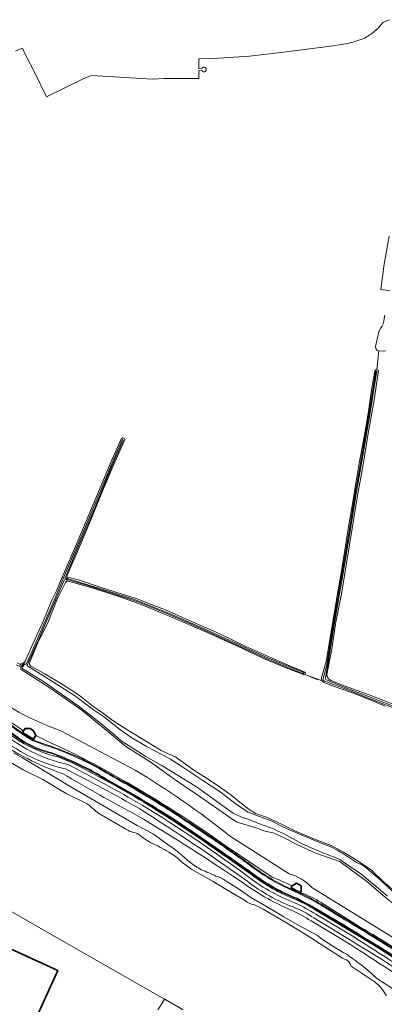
# Model space of a CAD drawing. Extents: x 150256 to 156914, y 461459 to 469481.
# Tile 117 of 256: x 152930 to 153107, y 464946 to 465425. Entities that reach past the tile are written whole.
import ezdxf

# ---------------------------------------------------------------- set-up
doc = ezdxf.new("R2010")
doc.units = 0
doc.header["$LTSCALE"] = 0.75
for name, color, linetype, lineweight in [('B-RO-GK-BESCHOEIING-G', 251, 'GK-BESCHOEIING', 35), ('B-RO-GR-GRAS-GV', 251, 'CONTINUOUS', 13), ('B-RO-IE-TERREINAFSCHEIDING_KUNSTMATIG_HEKWERK-G', 251, 'IE-TERREINAFSCHEIDING-KUNSTMATIG', 18), ('B-RO-KW-KUNSTWERK_DUIKER-G', 251, 'CONTINUOUS', 18), ('B-RO-OG-BEBOUWING-GV', 6, 'CONTINUOUS', 35), ('B-RO-OG-BEBOUWING_BUNKER-GV', 251, 'CONTINUOUS', 35), ('B-RO-OG-TERREIN_CULTUURSCHEIDING-GV', 251, 'CONTINUOUS', 18), ('B-RO-OG-WATER-GV', 251, 'CONTINUOUS', 18), ('B-RO-OG-WATER_SLOOT-GV', 251, 'CONTINUOUS', 18), ('B-RO-VH-VERHARDING_ASFALT-GV', 251, 'CONTINUOUS', 18), ('B-RO-VH-VERHARDING_BETON-GV', 251, 'CONTINUOUS', 18), ('B-RO-VH-VERHARDING_GRASBETONSTEEN-GV', 251, 'CONTINUOUS', 18)]:
    doc.layers.add(name, color=color, linetype=linetype, lineweight=lineweight)
doc.linetypes.add('GK-BESCHOEIING', pattern='A,30,-5,[1,NLCS.SHX,S=1,R=0,X=0,Y=0],-5', length=40)
doc.linetypes.add('IE-TERREINAFSCHEIDING-KUNSTMATIG', pattern='A,4,[82,NLCS.SHX,S=0.75,R=90,X=0,Y=0],4,-2', length=10)

msp = doc.modelspace()

# ---------------------------------------------------------------- linework, layer by layer
at = {"layer": 'B-RO-GK-BESCHOEIING-G'}
msp.add_lwpolyline([(153000.124, 464948.773), (153000.529, 464948.543)], dxfattribs=at)
at = {"layer": 'B-RO-GR-GRAS-GV'}
for points in [[(153109.284, 465424.856), (153106.209, 465423.468), (153105.737, 465422.875), (153105.249, 465422.294), (153104.746, 465421.727), (153104.227, 465421.174), (153103.694, 465420.635), (153103.146, 465420.111), (153102.584, 465419.603), (153102.008, 465419.109), (153101.419, 465418.631), (153100.818, 465418.17), (153100.204, 465417.725), (153099.578, 465417.297), (153098.941, 465416.886), (153098.293, 465416.492), (153097.635, 465416.117), (153096.966, 465415.759), (153096.018, 465415.384), (153095.062, 465415.03), (153094.098, 465414.698), (153093.127, 465414.386), (153092.15, 465414.095), (153091.166, 465413.826), (153090.176, 465413.579), (153089.182, 465413.353), (153088.183, 465413.149), (153079.691, 465411.899), (153053.985, 465408.627), (153041.225, 465407.168), (153026.377, 465406.196), (153016.793, 465405.842), (153016.75, 465401.513), (153016.753, 465401.014), (153018.124, 465401.069), (153018.405, 465401.497), (153018.844, 465401.758), (153019.354, 465401.801), (153019.83, 465401.616), (153020.177, 465401.24), (153020.325, 465400.751), (153020.243, 465400.246), (153019.948, 465399.828), (153019.5, 465399.582), (153018.989, 465399.557), (153018.519, 465399.759), (153018.185, 465400.146), (153016.757, 465400.07), (153016.777, 465396.287), (153000, 465396.199), (152994.295, 465395.955), (152964.462, 465397.674), (152960.755, 465396.332), (152942.601, 465387.393), (152937.223, 465398.408), (152932.331, 465408.077), (152930.983, 465410.979), (152927.628, 465409.578)], [(153109.728, 465293.121), (153105.223, 465293.714), (153106.843, 465306.022), (153109.21, 465319.715)], [(153068.267, 465106.648), (153076.655, 465103.613), (153076.438, 465104.038), (153076.373, 465104.359), (153076.376, 465105.035), (153076.486, 465105.712), (153078.569, 465112.872), (153079.891, 465120.558), (153081.966, 465133.363), (153083.953, 465145.092), (153085.863, 465156.006), (153087.749, 465167.051), (153089.742, 465179.477), (153091.121, 465187.647), (153092.724, 465197.644), (153094.746, 465209.333), (153097.104, 465222.049), (153099.153, 465234.425), (153100.742, 465244.905), (153102.316, 465254.021), (153102.581, 465254.569), (153102.663, 465254.649), (153103.217, 465254.793), (153104.208, 465263.864), (153103.346, 465264.193), (153102.723, 465264.997), (153102.6, 465266.001), (153104.219, 465273.208), (153105.04, 465275.009), (153105.764, 465275.765), (153106.324, 465277.035), (153106.716, 465278.393), (153106.771, 465279.696), (153107.136, 465281.319)], [(153107.62, 465263.872), (153106.52, 465263.684), (153104.208, 465263.864), (153103.217, 465254.793), (153103.537, 465254.705), (153103.895, 465254.501), (153104.103, 465254.101), (153103.952, 465253.257), (153101.942, 465240.01), (153099.064, 465223.816), (153096.466, 465207.712), (153093.701, 465192.62), (153091.228, 465177.629), (153088.589, 465160.792), (153086.164, 465145.637), (153083.416, 465132.16), (153081.393, 465119.061), (153079.021, 465106.417), (153079.023, 465105.898), (153079.225, 465105.498), (153079.53, 465104.985), (153079.848, 465104.57), (153080.271, 465104.147), (153080.905, 465103.75), (153087.869, 465101.027), (153099.599, 465096.76), (153110.775, 465092.345)], [(152927.821, 465111.267), (152929.625, 465110.481), (152929.63, 465110.865), (152929.783, 465111.185), (152930.169, 465111.726), (152930.823, 465112.068), (152931.638, 465112.354), (152932.006, 465112.69), (152932.38, 465113.436), (152936.213, 465121.769), (152940.912, 465132.065), (152945.132, 465142.489), (152947.561, 465147.325), (152950.274, 465153.876), (152951.367, 465156.514), (152956.766, 465168.855), (152961.922, 465181.084), (152967.87, 465195.449), (152974.174, 465210.163), (152979.186, 465221.455), (152979.655, 465221.649), (152979.969, 465221.645), (152980.244, 465221.55), (152980.561, 465221.279), (152980.67, 465221.06), (152980.667, 465220.725), (152980.417, 465219.953), (152974.521, 465206.829), (152969.03, 465193.761), (152963.871, 465180.923), (152957.753, 465166.455), (152952.65, 465154.864), (152952.58, 465154.357), (152952.721, 465154.103), (152953.073, 465153.878), (152958.72, 465152.389), (152967.783, 465149.403), (152976.434, 465146.685), (152986.783, 465143.329), (152994.355, 465140.395), (153000.524, 465137.987), (153010.279, 465133.721), (153017.632, 465130.467), (153026.921, 465126.441), (153039.605, 465120.277), (153051.305, 465115.03), (153061.32, 465110.743), (153066.862, 465108.415), (153068.252, 465107.796)], [(153067.313, 465106.748), (153066.739, 465106.935), (153057.975, 465110.411), (153047.819, 465114.482), (153035.495, 465120.329), (153022.276, 465126.391), (153010.699, 465131.342), (152999.965, 465135.914), (152988.67, 465140.675), (152978.831, 465144.197), (152966.339, 465148.221), (152956.817, 465151.034), (152953.078, 465151.936), (152952.616, 465151.95), (152952.471, 465151.911), (152952.211, 465151.706), (152951.904, 465151.361), (152947.889, 465143.238), (152943.585, 465132.61), (152938.291, 465121.611), (152934.385, 465112.291), (152934.304, 465111.797), (152934.371, 465111.512), (152934.629, 465111.128), (152935.073, 465110.701), (152941.535, 465107.048), (152950.229, 465101.948), (152958.616, 465096.417), (152965.131, 465091.234), (152969.838, 465088.021), (152975.108, 465084.167), (152982.212, 465079.633), (152990.451, 465074.56), (152998.443, 465069.723), (153005.486, 465066.374), (153009.354, 465063.679), (153014.297, 465060.187), (153020.41, 465056.221), (153026.128, 465052.476), (153031.753, 465048.397), (153037.236, 465044.048), (153041.173, 465040.988), (153044.245, 465039.117), (153049.106, 465037.488), (153053.478, 465035.431), (153058.465, 465033.012), (153064.121, 465030.368), (153068.687, 465028.43), (153073.774, 465026.222), (153081.107, 465023.489), (153087.394, 465020.095), (153094.203, 465015.979), (153100.655, 465011.498), (153106.312, 465006.038), (153114.016, 464999.465)], [(152930.209, 465110.115), (152932.006, 465112.69), (152931.638, 465112.354), (152930.823, 465112.068), (152930.169, 465111.726), (152929.783, 465111.185), (152929.63, 465110.865), (152929.625, 465110.481), (152927.821, 465111.267)], [(153107.496, 464998.284), (153098.329, 465006.164), (153086.12, 465015.039), (153085.073, 465015.659), (153073.695, 465019.851), (153064.399, 465024.049), (153059.214, 465026.723), (153056.106, 465028.207), (153053.309, 465029.565), (153048.328, 465030.703), (153045.605, 465031.715), (153035.351, 465034.9), (153033.331, 465036.197), (153018.804, 465046.189), (153006.112, 465054.85), (152993.081, 465064.168), (152981.203, 465071.593), (152972.483, 465078.918), (152959.848, 465089.237), (152944.3, 465100.162), (152930.403, 465109.067)], [(153067.715, 465106.521), (153067.313, 465106.748)], [(153107.361, 465091.272), (153100.351, 465094.129), (153091.976, 465097.489), (153085.341, 465099.744), (153078.027, 465102.503), (153077.482, 465102.802), (153076.977, 465103.252), (153076.655, 465103.613), (153068.267, 465106.648)], [(152944.528, 465073.488), (152937.445, 465077.042), (152936.268, 465075.176), (152931.019, 465078.487), (152931.527, 465079.293), (152916.885, 465089.18)], [(152949.663, 465079.281), (152985.749, 465060.139)], [(152926.579, 465068.51), (152930.972, 465066.057), (152955.273, 465051.6), (152986.753, 465033.228), (152994.557, 465029.142), (153000, 465025.129), (153005.454, 465021.44), (153012.186, 465015.517)], [(152948.581, 465066.462), (152953.748, 465064.376)], [(152982.373, 465049.408), (152971.692, 465055.484)], [(153031.656, 465028.226), (153060.651, 465009.763)], [(153052.411, 465008.159), (153029.101, 465023.801)], [(153030.039, 465006.124), (153035.453, 465002.802), (153042.297, 464997.999), (153049.594, 464993.81), (153058.039, 464988.813), (153065.668, 464984.47), (153074.351, 464979.693)], [(153059.716, 465003.251), (153065.82, 465000.409)], [(153066.039, 465000.6), (153061.616, 465002.958), (153062.117, 465003.898)], [(153071.658, 465003.131), (153121.033, 464972.615), (153182.983, 464938.402), (153234.363, 464905.65)], [(153094.765, 464984.221), (153076.141, 464995.742)], [(153092.354, 464978.915), (153073.684, 464990.065)], [(153073.832, 464991.959), (153093.276, 464980.182)], [(153090.168, 464975.528), (153071.317, 464986.922)], [(153072.69, 464988.307), (153091.229, 464976.948)], [(153095.565, 464965.601), (153098.866, 464962.998), (153103.338, 464958.879), (153115.416, 464951.095), (153119.333, 464948.564), (153127.675, 464943.994), (153134.197, 464940.438), (153142.807, 464934.801), (153155.641, 464925.438), (153186.524, 464905.364), (153204.562, 464893.698), (153209.191, 464890.664), (153218.31, 464885.801), (153235.893, 464878.512), (153242.754, 464874.235), (153244.721, 464876.816)]]:
    msp.add_lwpolyline(points, dxfattribs=at)
for points in [[(152930.403, 465109.067, -0.3643821), (152930.209, 465110.115)], [(153068.267, 465106.648, -0.2097427), (153067.715, 465106.521)], [(153068.252, 465107.796, -0.5130114), (153068.267, 465106.648)], [(152905.447, 465104.509, 0.0910083), (152949.663, 465079.281)], [(152920.559, 465081.159, 0.1299096), (152948.581, 465066.462)], [(152924.206, 465083.213, 0.0430204), (152936.331, 465074.796)], [(152918.518, 465077.383, 0.1246864), (152951.844, 465060.738)], [(152952.951, 465062.918, -0.126232), (152919.567, 465079.758)], [(152944.734, 465068.327, -0.1180417), (152924.828, 465078.565)], [(152950.397, 465058.443, -0.0666368), (152917.442, 465075.205)], [(152936.331, 465074.796, 0.0175869), (152943.735, 465072.1)], [(152943.735, 465072.1, -0.0547444), (152971.888, 465059.121)], [(152982.126, 465053.9, 0.0281485), (152944.528, 465073.488)], [(152971.692, 465055.484, 0.0503306), (152944.734, 465068.327)], [(152989.142, 465043.141, 0.0137258), (152952.951, 465062.918)], [(152953.748, 465064.376, -0.0188407), (152990.003, 465044.585)], [(152986.49, 465038.271, -0.0098638), (152950.397, 465058.443)], [(152951.844, 465060.738, -0.0139091), (152987.984, 465041.283)], [(152971.888, 465059.121, -0.0135486), (152998.653, 465043.479)], [(152985.749, 465060.139, -0.0339228), (153031.656, 465028.226)], [(153029.101, 465023.801, 0.02593), (152982.126, 465053.9)], [(153017.702, 465027.081, 0.0196289), (152982.373, 465049.408)], [(153041.541, 465007.723, 0.0236544), (152989.142, 465043.141)], [(152990.003, 465044.585, -0.0174634), (153042.465, 465009.211)], [(152998.653, 465043.479, -0.0088182), (153024.778, 465026.248)], [(153039.566, 465004.401, 0.0145568), (152986.49, 465038.271)], [(152987.984, 465041.283, -0.0153575), (153040.488, 465006.023)], [(153042.251, 465009.91, 0.0036015), (153017.702, 465027.081)], [(153024.778, 465026.248, -0.0048048), (153041.763, 465014.27)], [(153012.186, 465015.517, 0.0200382), (153018.011, 465011.681)], [(153041.763, 465014.27, 0.0563256), (153059.716, 465003.251)], [(153018.011, 465011.681, -0.0213542), (153025.047, 465008.679)], [(153064.394, 464997.485, -0.0676939), (153042.251, 465009.91)], [(153042.465, 465009.211, 0.0643928), (153063.82, 464997.213)], [(153060.651, 465009.763, -0.1428114), (153071.658, 465003.131)], [(153025.047, 465008.679, -0.114193), (153030.039, 465006.124)], [(153061.572, 464992.127, -0.0506353), (153039.566, 465004.401)], [(153040.488, 465006.023, 0.0768431), (153062.517, 464993.668)], [(153063.604, 464995.565, -0.0703394), (153041.541, 465007.723)], [(153062.117, 465003.898, 0.0062552), (153052.411, 465008.159)], [(153065.82, 465000.409, -0.0289881), (153076.148, 464994.984)], [(153076.141, 464995.742, 0.0637615), (153066.039, 465000.6)], [(153073.684, 464990.065, 0.0273561), (153063.604, 464995.565)], [(153063.82, 464997.213, -0.0397992), (153073.832, 464991.959)], [(153095.499, 464979.323, 0.0174323), (153064.394, 464997.485)], [(153076.148, 464994.984, -0.0039227), (153113.875, 464971.782)], [(153071.317, 464986.922, 0.0220696), (153061.572, 464992.127)], [(153062.517, 464993.668, -0.048664), (153072.69, 464988.307)], [(153129.086, 464962.725, 0.0101532), (153094.765, 464984.221)], [(153074.351, 464979.693, 0.0400983), (153088.811, 464970.579)], [(153091.229, 464976.948, -0.0188176), (153128.862, 464952.782)], [(153129.908, 464954.665, 0.0027177), (153092.354, 464978.915)], [(153093.276, 464980.182, -0.0163748), (153130.989, 464956.016)], [(153145.573, 464946.37, 0.0220286), (153095.499, 464979.323)], [(153127.822, 464950.952, 0.0038002), (153090.168, 464975.528)], [(153088.811, 464970.579, 0.0080094), (153095.565, 464965.601)]]:
    msp.add_lwpolyline(points, format="xyb", dxfattribs=at)
at = {"layer": 'B-RO-IE-TERREINAFSCHEIDING_KUNSTMATIG_HEKWERK-G'}
for points in [[(153074.641, 465104.074), (153070.562, 465105.647)], [(152996.765, 464943.603), (152999.844, 464948.575), (153000, 464948.748), (152999.949, 464948.873)]]:
    msp.add_lwpolyline(points, dxfattribs=at)
at = {"layer": 'B-RO-KW-KUNSTWERK_DUIKER-G'}
msp.add_lwpolyline([(152931.545, 465110.624), (152928.37, 465112.258)], dxfattribs=at)
at = {"layer": 'B-RO-OG-BEBOUWING-GV'}
msp.add_lwpolyline([(152948.155, 464962.756), (152911.584, 464979.458), (152886.555, 464924.63), (152923.126, 464907.928)], close=True, dxfattribs=at)
at = {"layer": 'B-RO-OG-BEBOUWING_BUNKER-GV'}
for points in [[(152937.445, 465077.042), (152936.374, 465079.255), (152934.667, 465080.331), (152932.232, 465080.41), (152931.527, 465079.293), (152931.019, 465078.487), (152936.268, 465075.176)], [(153066.039, 465000.6), (153066.533, 465001.526), (153066.529, 465001.528), (153066.472, 465003.989), (153064.222, 465005.188), (153062.117, 465003.898), (153061.616, 465002.958)]]:
    msp.add_lwpolyline(points, close=True, dxfattribs=at)
at = {"layer": 'B-RO-OG-TERREIN_CULTUURSCHEIDING-GV'}
for points in [[(152949.663, 465079.281, -0.0910083), (152905.447, 465104.509)], [(152948.581, 465066.462, -0.1299096), (152920.559, 465081.159)], [(152951.844, 465060.738, -0.1246864), (152918.518, 465077.383)], [(152919.567, 465079.758, 0.126232), (152952.951, 465062.918)], [(152917.442, 465075.205, 0.0666368), (152950.397, 465058.443)], [(152944.528, 465073.488, -0.0281485), (152982.126, 465053.9)], [(152952.951, 465062.918, -0.0137258), (152989.142, 465043.141)], [(152990.003, 465044.585, 0.0188407), (152953.748, 465064.376)], [(152950.397, 465058.443, 0.0098638), (152986.49, 465038.271)], [(152987.984, 465041.283, 0.0139091), (152951.844, 465060.738)], [(153031.656, 465028.226, 0.0339228), (152985.749, 465060.139)], [(152982.126, 465053.9, -0.02593), (153029.101, 465023.801)], [(152989.142, 465043.141, -0.0236544), (153041.541, 465007.723)], [(153042.465, 465009.211, 0.0174634), (152990.003, 465044.585)], [(152986.49, 465038.271, -0.0145568), (153039.566, 465004.401)], [(153040.488, 465006.023, 0.0153575), (152987.984, 465041.283)], [(153063.82, 464997.213, -0.0643928), (153042.465, 465009.211)], [(153071.658, 465003.131, 0.1428114), (153060.651, 465009.763)], [(153039.566, 465004.401, 0.0506353), (153061.572, 464992.127)], [(153062.517, 464993.668, -0.0768431), (153040.488, 465006.023)], [(153041.541, 465007.723, 0.0703394), (153063.604, 464995.565)], [(153052.411, 465008.159, -0.0062552), (153062.117, 465003.898)], [(153066.039, 465000.6, -0.0637615), (153076.141, 464995.742)], [(153063.604, 464995.565, -0.0273561), (153073.684, 464990.065)], [(153073.832, 464991.959, 0.0397992), (153063.82, 464997.213)], [(153061.572, 464992.127, -0.0220696), (153071.317, 464986.922)], [(153072.69, 464988.307, 0.048664), (153062.517, 464993.668)], [(153094.765, 464984.221, -0.0101532), (153129.086, 464962.725)], [(153128.862, 464952.782, 0.0188176), (153091.229, 464976.948)], [(153092.354, 464978.915, -0.0027177), (153129.908, 464954.665)], [(153130.989, 464956.016, 0.0163748), (153093.276, 464980.182)], [(153090.168, 464975.528, -0.0038002), (153127.822, 464950.952)]]:
    msp.add_lwpolyline(points, format="xyb", dxfattribs=at)
for points in [[(152916.885, 465089.18), (152931.527, 465079.293), (152932.232, 465080.41), (152934.667, 465080.331), (152936.374, 465079.255), (152937.445, 465077.042), (152944.528, 465073.488)], [(152985.749, 465060.139), (152949.663, 465079.281)], [(152953.748, 465064.376), (152948.581, 465066.462)], [(153060.651, 465009.763), (153031.656, 465028.226)], [(153029.101, 465023.801), (153052.411, 465008.159)], [(153062.117, 465003.898), (153064.222, 465005.188), (153066.472, 465003.989), (153066.529, 465001.528), (153066.533, 465001.526), (153066.039, 465000.6)], [(153234.363, 464905.65), (153182.983, 464938.402), (153121.033, 464972.615), (153071.658, 465003.131)], [(153076.141, 464995.742), (153094.765, 464984.221)], [(153073.684, 464990.065), (153092.354, 464978.915)], [(153093.276, 464980.182), (153073.832, 464991.959)], [(153071.317, 464986.922), (153090.168, 464975.528)], [(153091.229, 464976.948), (153072.69, 464988.307)]]:
    msp.add_lwpolyline(points, dxfattribs=at)
at = {"layer": 'B-RO-OG-WATER-GV'}
for points in [[(152519.604, 465224.253), (152620.476, 465166.405), (152707.028, 465116.769), (152728.813, 465104.4), (152729.221, 465104.168), (152770.051, 465080.625), (152772.662, 465079.113), (152806.318, 465059.841), (152810.586, 465057.397), (152866.464, 465025.446), (152871.723, 465022.439), (152893.86, 465009.938), (152910.569, 465000), (152910.694, 464999.928), (152952.026, 464976.239), (152999.949, 464948.873), (152999.966, 464948.83), (152999.992, 464948.821), (153000.125, 464948.773), (153009.055, 464943.681)], [(152961.484, 465044.33), (152952.23, 465048.844), (152940.817, 465055.544), (152931.326, 465060.283), (152924.532, 465064.367)], [(152979.666, 465032.447), (152967.678, 465039.339), (152965.02, 465041.586)], [(153039.259, 464996.703), (153032.246, 465000.8), (153023.71, 465006.058), (153013.278, 465011.826), (153008.435, 465015.398)], [(153086.644, 464968.678), (153077.962, 464974.318), (153068.46, 464980.403), (153058.6, 464986.474), (153047.983, 464992.575), (153043.485, 464994.821)], [(153101.53, 464957.758), (153091.313, 464964.479), (153090.857, 464964.771)]]:
    msp.add_lwpolyline(points, dxfattribs=at)
for points in [[(152965.02, 465041.586, 0.0832034), (152961.484, 465044.33)], [(152983.028, 465030.539, -0.0505041), (152979.666, 465032.447)], [(152986.788, 465029.389, -0.048578), (152983.028, 465030.539)], [(152993.313, 465024.865, -0.0290827), (152986.788, 465029.389)], [(153002.128, 465020.203, 0.050742), (152993.313, 465024.865)], [(153008.435, 465015.398, 0.0871507), (153002.128, 465020.203)], [(153043.485, 464994.821, -0.1535047), (153039.259, 464996.703)], [(153090.033, 464966.688, 0.11918), (153086.644, 464968.678)], [(153090.857, 464964.771, -0.0273721), (153090.033, 464966.688)], [(153105.607, 464953.984, 0.0650543), (153101.53, 464957.758)], [(153108.02, 464950.572, -0.0044742), (153105.607, 464953.984)]]:
    msp.add_lwpolyline(points, format="xyb", dxfattribs=at)
at = {"layer": 'B-RO-OG-WATER_SLOOT-GV'}
for points in [[(153110.775, 465092.345), (153099.599, 465096.76), (153087.869, 465101.027), (153080.905, 465103.75), (153080.271, 465104.147), (153079.848, 465104.57), (153079.53, 465104.985), (153079.225, 465105.498), (153079.023, 465105.898), (153079.021, 465106.417), (153081.393, 465119.061), (153083.416, 465132.16), (153086.164, 465145.637), (153088.589, 465160.792), (153091.228, 465177.629), (153093.701, 465192.62), (153096.466, 465207.712), (153099.064, 465223.816), (153101.942, 465240.01), (153103.952, 465253.257), (153104.103, 465254.101), (153103.895, 465254.501), (153103.537, 465254.705), (153103.217, 465254.793), (153102.663, 465254.649), (153102.581, 465254.569), (153102.316, 465254.021), (153100.742, 465244.905), (153099.153, 465234.425), (153097.104, 465222.049), (153094.746, 465209.333), (153092.724, 465197.644), (153091.121, 465187.647), (153089.742, 465179.477), (153087.749, 465167.051), (153085.863, 465156.006), (153083.953, 465145.092), (153081.966, 465133.363), (153079.891, 465120.558), (153078.569, 465112.872), (153076.486, 465105.712), (153076.376, 465105.035), (153076.373, 465104.359), (153076.438, 465104.038), (153076.655, 465103.613), (153076.977, 465103.252), (153077.482, 465102.802), (153078.027, 465102.503), (153085.341, 465099.744), (153091.976, 465097.489), (153100.351, 465094.129), (153107.361, 465091.272)], [(153077.257, 465104.673), (153078.998, 465111.323), (153082.271, 465131.776), (153085.85, 465152.241), (153089.292, 465173.381), (153092.744, 465194.564), (153096.356, 465214.899), (153099.895, 465235.878), (153102.822, 465254.231)], [(153102.822, 465254.231), (153099.895, 465235.878), (153096.356, 465214.899), (153092.744, 465194.564), (153089.292, 465173.381), (153085.85, 465152.241), (153082.271, 465131.776), (153078.998, 465111.323), (153077.257, 465104.673)], [(153103.281, 465254.157), (153100.354, 465235.803), (153096.814, 465214.82), (153093.203, 465194.486), (153089.751, 465173.306), (153086.308, 465152.163), (153082.73, 465131.699), (153079.458, 465111.25), (153078.251, 465105.375)], [(153078.251, 465105.375), (153079.458, 465111.25), (153082.73, 465131.699), (153086.308, 465152.163), (153089.751, 465173.306), (153093.203, 465194.486), (153096.814, 465214.82), (153100.354, 465235.803), (153103.281, 465254.157)], [(152952.624, 465153.348), (152952.886, 465153.267), (152953.073, 465153.878), (152952.721, 465154.103), (152952.58, 465154.357), (152952.65, 465154.864), (152957.753, 465166.455), (152963.871, 465180.923), (152969.03, 465193.761), (152974.521, 465206.829), (152980.417, 465219.953), (152980.667, 465220.725), (152980.67, 465221.06), (152980.561, 465221.279), (152980.244, 465221.55), (152979.969, 465221.645), (152979.655, 465221.649), (152979.186, 465221.455), (152974.174, 465210.163), (152967.87, 465195.449), (152961.922, 465181.084), (152956.766, 465168.855), (152951.367, 465156.514), (152950.274, 465153.876)], [(152950.274, 465153.876), (152950.991, 465153.649), (152953.414, 465159.288), (152959.881, 465174.41), (152967.205, 465191.95), (152975.465, 465211.385), (152979.567, 465220.934)], [(152979.567, 465220.934), (152975.465, 465211.385), (152967.205, 465191.95), (152959.881, 465174.41), (152953.414, 465159.288), (152950.991, 465153.649), (152952.825, 465153.069)], [(152980.07, 465220.605), (152973.874, 465206.686), (152966.295, 465187.988), (152957.05, 465166.321), (152952.015, 465154.305)], [(152952.015, 465154.305), (152957.05, 465166.321), (152966.295, 465187.988), (152973.874, 465206.686), (152980.07, 465220.605)], [(152932.945, 465111.905), (152935.572, 465117.714), (152942.442, 465133.645), (152947.28, 465145.011), (152950.991, 465153.649), (152950.274, 465153.876), (152947.561, 465147.325), (152945.132, 465142.489), (152940.912, 465132.065), (152936.213, 465121.769), (152932.38, 465113.436), (152932.006, 465112.69), (152930.209, 465110.115)], [(152952.502, 465152.777), (152952.717, 465152.717), (152952.825, 465153.069), (152950.991, 465153.649), (152947.28, 465145.011), (152942.442, 465133.645), (152935.572, 465117.714), (152932.945, 465111.905)], [(152952.471, 465151.911), (152952.717, 465152.717), (152952.502, 465152.777)], [(152952.717, 465152.717), (152952.471, 465151.911), (152952.616, 465151.95), (152953.078, 465151.936), (152956.817, 465151.034), (152966.339, 465148.221), (152978.831, 465144.197), (152988.67, 465140.675), (152999.965, 465135.914), (153010.699, 465131.342), (153022.276, 465126.391), (153035.495, 465120.329), (153047.819, 465114.482), (153057.975, 465110.411), (153066.739, 465106.935), (153067.313, 465106.748), (153067.715, 465106.521)], [(152952.825, 465153.069), (152952.886, 465153.267), (152952.624, 465153.348)], [(152952.886, 465153.267), (152952.825, 465153.069), (152952.717, 465152.717), (152962.588, 465149.92), (152975.721, 465145.712), (152987.045, 465141.887), (153000.806, 465136.35), (153017.294, 465129.057), (153036.837, 465120.276), (153048.805, 465114.765), (153059.542, 465110.202), (153067.229, 465107.115)], [(153067.229, 465107.115), (153059.542, 465110.202), (153048.805, 465114.765), (153036.837, 465120.276), (153017.294, 465129.057), (153000.806, 465136.35), (152987.045, 465141.887), (152975.721, 465145.712), (152962.588, 465149.92), (152952.717, 465152.717)], [(153068.252, 465107.796), (153066.862, 465108.415), (153061.32, 465110.743), (153051.305, 465115.03), (153039.605, 465120.277), (153026.921, 465126.441), (153017.632, 465130.467), (153010.279, 465133.721), (153000.524, 465137.987), (152994.355, 465140.395), (152986.783, 465143.329), (152976.434, 465146.685), (152967.783, 465149.403), (152958.72, 465152.389), (152953.073, 465153.878), (152952.886, 465153.267), (152972.796, 465147.127), (152985.456, 465143.066), (153002.509, 465136.24), (153018.934, 465128.929), (153036.11, 465121.128), (153049.195, 465115.169), (153058.847, 465111.175), (153067.477, 465107.708)], [(153067.477, 465107.708), (153058.847, 465111.175), (153049.195, 465115.169), (153036.11, 465121.128), (153018.934, 465128.929), (153002.509, 465136.24), (152985.456, 465143.066), (152972.796, 465147.127), (152952.886, 465153.267)], [(152951.01, 465152.003), (152945.81, 465140.142), (152938.367, 465122.653), (152934.343, 465113.732), (152933.328, 465111.462)], [(152933.328, 465111.462), (152934.343, 465113.732), (152938.367, 465122.653), (152945.81, 465140.142), (152951.01, 465152.003)], [(153114.016, 464999.465), (153106.312, 465006.038), (153100.655, 465011.498), (153094.203, 465015.979), (153087.394, 465020.095), (153081.107, 465023.489), (153073.774, 465026.222), (153068.687, 465028.43), (153064.121, 465030.368), (153058.465, 465033.012), (153053.478, 465035.431), (153049.106, 465037.488), (153044.245, 465039.117), (153041.173, 465040.988), (153037.236, 465044.048), (153031.753, 465048.397), (153026.128, 465052.476), (153020.41, 465056.221), (153014.297, 465060.187), (153009.354, 465063.679), (153005.486, 465066.374), (152998.443, 465069.723), (152990.451, 465074.56), (152982.212, 465079.633), (152975.108, 465084.167), (152969.838, 465088.021), (152965.131, 465091.234), (152958.616, 465096.417), (152950.229, 465101.948), (152941.535, 465107.048), (152935.073, 465110.701), (152934.629, 465111.128), (152934.371, 465111.512), (152934.304, 465111.797), (152934.385, 465112.291), (152938.291, 465121.611), (152943.585, 465132.61), (152947.889, 465143.238), (152951.904, 465151.361), (152952.211, 465151.706), (152952.471, 465151.911)], [(152930.934, 465110.324), (152931.729, 465111.441)], [(152931.729, 465111.441), (152930.934, 465110.324)], [(152933.562, 465110.73), (152941.688, 465105.608), (152956.264, 465096.443), (152965.426, 465089.429), (152970.376, 465086.178), (152971.84, 465084.997), (152978.078, 465080.084), (152983.63, 465076.185), (152991.315, 465071.636), (152998.713, 465067.75), (153002.957, 465065.408), (153009.42, 465061.22), (153018.666, 465055.06), (153027.562, 465049.331), (153035.053, 465043.45), (153040.754, 465039.667), (153044.437, 465038.199), (153051.912, 465035.55), (153057.943, 465032.382), (153065.372, 465029.113), (153076.194, 465024.62), (153080.86, 465022.879), (153084.015, 465021.318), (153087.126, 465019.407), (153093.388, 465015.312), (153094.035, 465014.918), (153094.855, 465014.562), (153095.552, 465014.375), (153096.259, 465014.016), (153097.264, 465013.261), (153104.582, 465007.215), (153111.879, 465000.277)], [(153111.879, 465000.277), (153104.582, 465007.215), (153097.264, 465013.261), (153096.259, 465014.016), (153095.552, 465014.375), (153094.855, 465014.562), (153094.035, 465014.918), (153093.388, 465015.312), (153087.126, 465019.407), (153084.015, 465021.318), (153080.86, 465022.879), (153076.194, 465024.62), (153065.372, 465029.113), (153057.943, 465032.382), (153051.912, 465035.55), (153044.437, 465038.199), (153040.754, 465039.667), (153035.053, 465043.45), (153027.562, 465049.331), (153018.666, 465055.06), (153009.42, 465061.22), (153002.957, 465065.408), (152998.713, 465067.75), (152991.315, 465071.636), (152983.63, 465076.185), (152978.078, 465080.084), (152971.84, 465084.997), (152970.376, 465086.178), (152965.426, 465089.429), (152956.264, 465096.443), (152941.688, 465105.608), (152933.562, 465110.73)], [(152930.403, 465109.067), (152944.3, 465100.162), (152959.848, 465089.237), (152972.483, 465078.918), (152981.203, 465071.593), (152993.081, 465064.168), (153006.112, 465054.85), (153018.804, 465046.189), (153033.331, 465036.197), (153035.351, 465034.9), (153045.605, 465031.715), (153048.328, 465030.703), (153053.309, 465029.565), (153056.106, 465028.207), (153059.214, 465026.723), (153064.399, 465024.049), (153073.695, 465019.851), (153085.073, 465015.659), (153086.12, 465015.039), (153098.329, 465006.164), (153107.496, 464998.284), (153115.604, 464991.752)], [(153080.719, 465018.534), (153074.001, 465021.265), (153066.936, 465024.341), (153057.918, 465029.347), (153055.077, 465030.523), (153052.983, 465031.573), (153051.178, 465032.254), (153045.745, 465034.182), (153041.533, 465035.91), (153037.166, 465037.484), (153033.497, 465039.16), (153028.407, 465042.852), (153016.108, 465051.689), (153007.46, 465057.073), (152998.467, 465062.635), (152990.923, 465066.722), (152983.738, 465071.255), (152979.451, 465074.098), (152974.92, 465077.907), (152968.038, 465083.574), (152958.045, 465091.384), (152947.627, 465098.757), (152941.632, 465102.924), (152931.173, 465109.323)], [(152931.173, 465109.323), (152941.632, 465102.924), (152947.627, 465098.757), (152958.045, 465091.384), (152968.038, 465083.574), (152974.92, 465077.907), (152979.451, 465074.098), (152983.738, 465071.255), (152990.923, 465066.722), (152998.467, 465062.635), (153007.46, 465057.073), (153016.108, 465051.689), (153028.407, 465042.852), (153033.497, 465039.16), (153037.166, 465037.484), (153041.533, 465035.91), (153045.745, 465034.182), (153051.178, 465032.254), (153052.983, 465031.573), (153055.077, 465030.523), (153057.918, 465029.347), (153066.936, 465024.341), (153074.001, 465021.265), (153080.719, 465018.534)], [(153119.685, 465087.218), (153104.628, 465092.939), (153088.638, 465099.262), (153078.01, 465103.414)], [(153078.01, 465103.414), (153088.638, 465099.262), (153104.628, 465092.939), (153119.685, 465087.218), (153132.843, 465081.652), (153145.464, 465076.306), (153149.422, 465074.739), (153150.151, 465076.268), (153150.152, 465076.271)], [(153078.867, 465103.978), (153088.257, 465100.181), (153099.224, 465095.96), (153108.343, 465092.315), (153118.905, 465088.367), (153132.084, 465082.995), (153142.671, 465078.41), (153148.893, 465075.837)], [(153148.893, 465075.837), (153142.671, 465078.41), (153132.084, 465082.995), (153118.905, 465088.367), (153108.343, 465092.315), (153099.224, 465095.96), (153088.257, 465100.181), (153078.867, 465103.978)], [(153012.186, 465015.517), (153005.454, 465021.44), (153000, 465025.129), (152994.557, 465029.142), (152986.753, 465033.228), (152955.273, 465051.6), (152930.972, 465066.057), (152926.579, 465068.51)], [(152924.532, 465064.367), (152931.326, 465060.283), (152940.817, 465055.544), (152952.23, 465048.844), (152961.484, 465044.33)], [(152965.02, 465041.586), (152967.678, 465039.339), (152979.666, 465032.447)], [(153008.435, 465015.398), (153013.278, 465011.826), (153023.71, 465006.058), (153032.246, 465000.8), (153039.259, 464996.703)], [(153108.397, 464998.844), (153103.902, 465002.753), (153095.438, 465009.743), (153088.514, 465014.483), (153085.214, 465016.657)], [(153085.214, 465016.657), (153088.514, 465014.483), (153095.438, 465009.743), (153103.902, 465002.753), (153108.397, 464998.844)], [(153074.351, 464979.693), (153065.668, 464984.47), (153058.039, 464988.813), (153049.594, 464993.81), (153042.297, 464997.999), (153035.453, 465002.802), (153030.039, 465006.124)], [(153043.485, 464994.821), (153047.983, 464992.575), (153058.6, 464986.474), (153068.46, 464980.403), (153077.962, 464974.318), (153086.644, 464968.678)], [(153090.857, 464964.771), (153091.313, 464964.479), (153101.53, 464957.758)], [(153134.259, 464938.284), (153137.795, 464935.754), (153148.366, 464927.299), (153160.473, 464919.542), (153175.025, 464910.593), (153189.614, 464900.867), (153205.664, 464891.305), (153220.313, 464881.74), (153235.149, 464871.699), (153249.274, 464861.868), (153258.489, 464855.732), (153257.865, 464859.091), (153209.191, 464890.664), (153204.562, 464893.698), (153186.524, 464905.364), (153155.641, 464925.438), (153142.807, 464934.801), (153134.197, 464940.438), (153127.675, 464943.994), (153119.333, 464948.564), (153115.416, 464951.095), (153103.338, 464958.879), (153098.866, 464962.998), (153095.565, 464965.601)]]:
    msp.add_lwpolyline(points, dxfattribs=at)
for points in [[(152952.502, 465152.777, 0.4108772), (152951.01, 465152.003)], [(152951.01, 465152.003, -0.4108772), (152952.502, 465152.777)], [(152952.015, 465154.305, 0.4262347), (152952.624, 465153.348)], [(152952.624, 465153.348, -0.4262347), (152952.015, 465154.305)], [(152930.209, 465110.115, 0.3643821), (152930.403, 465109.067)], [(152931.173, 465109.323, -0.3933251), (152930.934, 465110.324)], [(152930.934, 465110.324, 0.3933251), (152931.173, 465109.323)], [(152931.729, 465111.441, -0.2255818), (152932.358, 465111.651)], [(152932.358, 465111.651, 0.2255818), (152931.729, 465111.441)], [(152932.358, 465111.651, 0.3360682), (152932.945, 465111.905)], [(152932.945, 465111.905, -0.3360682), (152932.358, 465111.651)], [(152933.328, 465111.462, 0.3564429), (152933.562, 465110.73)], [(152933.562, 465110.73, -0.3564429), (152933.328, 465111.462)], [(153067.477, 465107.708, -1.1822661), (153067.229, 465107.115)], [(153067.229, 465107.115, 1.1822661), (153067.477, 465107.708)], [(153067.715, 465106.521, 0.2097427), (153068.267, 465106.648)], [(153068.267, 465106.648, 0.5130114), (153068.252, 465107.796)], [(153078.251, 465105.375, 0.3241405), (153078.867, 465103.978)], [(153078.867, 465103.978, -0.3241405), (153078.251, 465105.375)], [(153078.01, 465103.414, -0.4332469), (153077.257, 465104.673)], [(153077.257, 465104.673, 0.4332469), (153078.01, 465103.414)], [(152961.484, 465044.33, -0.0832034), (152965.02, 465041.586)], [(152979.666, 465032.447, 0.0505041), (152983.028, 465030.539)], [(152983.028, 465030.539, 0.048578), (152986.788, 465029.389)], [(152986.788, 465029.389, 0.0290827), (152993.313, 465024.865)], [(152993.313, 465024.865, -0.050742), (153002.128, 465020.203)], [(153002.128, 465020.203, -0.0871507), (153008.435, 465015.398)], [(153018.011, 465011.681, -0.0200382), (153012.186, 465015.517)], [(153085.214, 465016.657, 0.0464745), (153080.719, 465018.534)], [(153080.719, 465018.534, -0.0464745), (153085.214, 465016.657)], [(153025.047, 465008.679, 0.0213542), (153018.011, 465011.681)], [(153030.039, 465006.124, 0.114193), (153025.047, 465008.679)], [(153039.259, 464996.703, 0.1535047), (153043.485, 464994.821)], [(153088.811, 464970.579, -0.0400983), (153074.351, 464979.693)], [(153086.644, 464968.678, -0.11918), (153090.033, 464966.688)], [(153095.565, 464965.601, -0.0080094), (153088.811, 464970.579)], [(153090.033, 464966.688, 0.0273721), (153090.857, 464964.771)], [(153101.53, 464957.758, -0.0650543), (153105.607, 464953.984)], [(153105.607, 464953.984, 0.0044742), (153108.02, 464950.572)]]:
    msp.add_lwpolyline(points, format="xyb", dxfattribs=at)
at = {"layer": 'B-RO-VH-VERHARDING_ASFALT-GV'}
for points in [[(152936.155, 465074.436, -0.0431738), (152923.956, 465082.901)], [(152925.084, 465078.872, 0.118188), (152944.849, 465068.71)], [(152943.61, 465071.72, -0.0177455), (152936.155, 465074.436)], [(152971.689, 465058.774, 0.0547139), (152943.61, 465071.72)], [(152944.849, 465068.71, -0.0503792), (152971.895, 465055.829)], [(152998.44, 465043.141, 0.0134954), (152971.689, 465058.774)], [(152982.572, 465049.755, -0.0196338), (153017.929, 465027.411)], [(153024.551, 465025.918, 0.0088579), (152998.44, 465043.141)], [(153017.929, 465027.411, -0.0035919), (153042.487, 465010.233)], [(153041.523, 465013.95, 0.0047809), (153024.551, 465025.918)], [(153059.547, 465002.888, -0.0562996), (153041.523, 465013.95)], [(153042.487, 465010.233, 0.0677453), (153064.563, 464997.848)], [(153075.942, 464994.642, 0.028909), (153065.655, 465000.044)], [(153064.563, 464997.848, -0.0174581), (153095.708, 464979.664)], [(153113.662, 464971.443, 0.0038923), (153075.942, 464994.642)], [(153095.708, 464979.664, -0.0219954), (153145.805, 464946.696)]]:
    msp.add_lwpolyline(points, format="xyb", dxfattribs=at)
for points in [[(152971.895, 465055.829), (152982.572, 465049.755)], [(153065.655, 465000.044), (153059.547, 465002.888)]]:
    msp.add_lwpolyline(points, dxfattribs=at)
at = {"layer": 'B-RO-VH-VERHARDING_BETON-GV'}
for points in [[(152937.445, 465077.042), (152936.374, 465079.255), (152934.667, 465080.331), (152932.232, 465080.41), (152931.527, 465079.293), (152931.019, 465078.487), (152936.268, 465075.176)], [(153062.117, 465003.898), (153061.616, 465002.958), (153066.039, 465000.6), (153066.533, 465001.526), (153066.529, 465001.528), (153066.472, 465003.989), (153064.222, 465005.188)]]:
    msp.add_lwpolyline(points, close=True, dxfattribs=at)
at = {"layer": 'B-RO-VH-VERHARDING_GRASBETONSTEEN-GV'}
for points in [[(152923.956, 465082.901, 0.0431738), (152936.155, 465074.436)], [(152936.331, 465074.796, -0.0430204), (152924.206, 465083.213)], [(152924.828, 465078.565, 0.1180417), (152944.734, 465068.327)], [(152944.849, 465068.71, -0.118188), (152925.084, 465078.872)], [(152936.155, 465074.436, 0.0177455), (152943.61, 465071.72)], [(152943.735, 465072.1, -0.0175869), (152936.331, 465074.796)], [(152943.61, 465071.72, -0.0547139), (152971.689, 465058.774)], [(152971.888, 465059.121, 0.0547444), (152943.735, 465072.1)], [(152944.734, 465068.327, -0.0503306), (152971.692, 465055.484)], [(152971.895, 465055.829, 0.0503792), (152944.849, 465068.71)], [(152971.689, 465058.774, -0.0134954), (152998.44, 465043.141)], [(152998.653, 465043.479, 0.0135486), (152971.888, 465059.121)], [(152982.373, 465049.408, -0.0196289), (153017.702, 465027.081)], [(153017.929, 465027.411, 0.0196338), (152982.572, 465049.755)], [(152998.44, 465043.141, -0.0088579), (153024.551, 465025.918)], [(153024.778, 465026.248, 0.0088182), (152998.653, 465043.479)], [(153017.702, 465027.081, -0.0036015), (153042.251, 465009.91)], [(153042.487, 465010.233, 0.0035919), (153017.929, 465027.411)], [(153024.551, 465025.918, -0.0047809), (153041.523, 465013.95)], [(153041.763, 465014.27, 0.0048048), (153024.778, 465026.248)], [(153041.523, 465013.95, 0.0562996), (153059.547, 465002.888)], [(153059.716, 465003.251, -0.0563256), (153041.763, 465014.27)], [(153042.251, 465009.91, 0.0676939), (153064.394, 464997.485)], [(153064.563, 464997.848, -0.0677453), (153042.487, 465010.233)], [(153065.655, 465000.044, -0.028909), (153075.942, 464994.642)], [(153076.148, 464994.984, 0.0289881), (153065.82, 465000.409)], [(153064.394, 464997.485, -0.0174323), (153095.499, 464979.323)], [(153095.708, 464979.664, 0.0174581), (153064.563, 464997.848)], [(153113.875, 464971.782, 0.0039227), (153076.148, 464994.984)], [(153075.942, 464994.642, -0.0038923), (153113.662, 464971.443)], [(153095.499, 464979.323, -0.0220286), (153145.573, 464946.37)], [(153145.805, 464946.696, 0.0219954), (153095.708, 464979.664)]]:
    msp.add_lwpolyline(points, format="xyb", dxfattribs=at)
for points in [[(152971.692, 465055.484), (152982.373, 465049.408)], [(152982.572, 465049.755), (152971.895, 465055.829)], [(153059.547, 465002.888), (153065.655, 465000.044)], [(153065.82, 465000.409), (153059.716, 465003.251)]]:
    msp.add_lwpolyline(points, dxfattribs=at)

doc.saveas('drawing.dxf')
